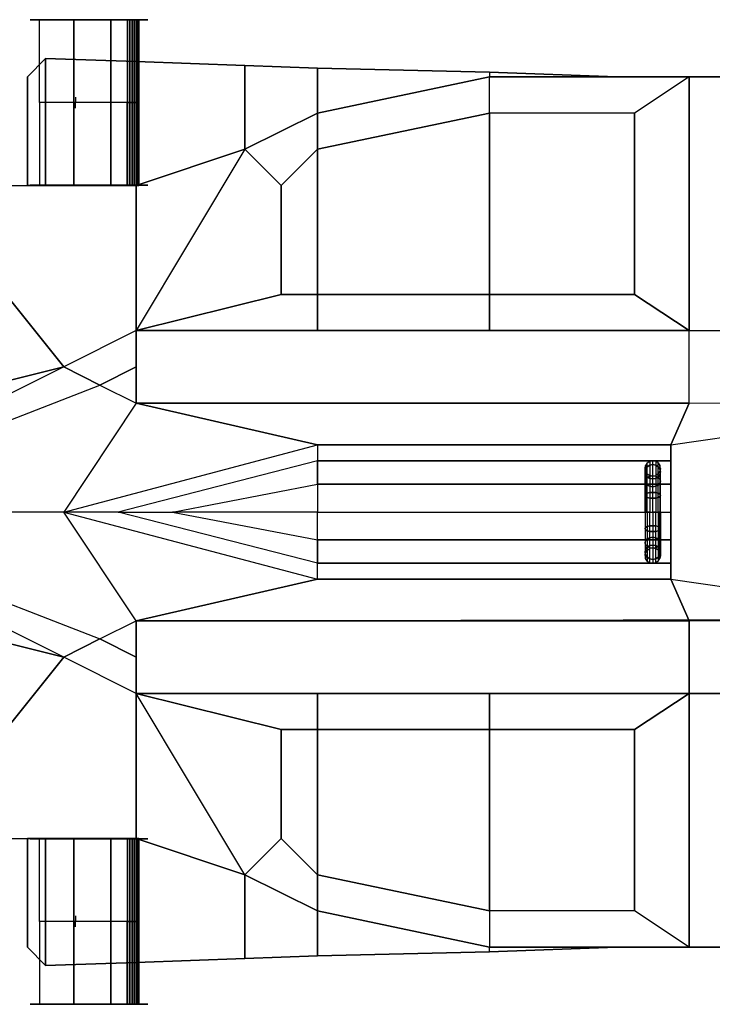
# Model space of a CAD drawing. Extents: x 0 to 64.2, y -2.2 to 30.2.
# Tile 13 of 25: x 18.8 to 37.9, y 0.4 to 27.6. Entities that reach past the tile are written whole.
import ezdxf

# ---------------------------------------------------------------- set-up
doc = ezdxf.new("R2010")
doc.units = 0
doc.header["$MEASUREMENT"] = 0
doc.layers.get('0').update_dxf_attribs({"linetype": 'CONTINUOUS'})
doc.layers.add('5', color=5, linetype='CONTINUOUS')
doc.layers.add('CAR1', color=7, linetype='CONTINUOUS')

# ---------------------------------------------------------------- blocks, each defined once
blk = doc.blocks.new('W1', base_point=(186.463393, 28.624081, 6))
at = {"color": 5}
for p in [(183.109839, 36.745864, 5.314705), (183.109839, 35.745864, 5.314705)]:
    blk.add_line(p, (183.109839, 36.245864, 5.314705), dxfattribs=at)
at = {"color": 5, "linetype": 'CONTINUOUS'}
for points in [[(180.609839, 43.841295, 6.814705), (180.609839, 43.841295, 5.314705), (185.609839, 43.841295, 5.314705), (185.609839, 43.841295, 6.814705)], [(183.028444, 36.245864, 5.914705), (181.128351, 36.245864, 5.964705), (181.128351, 43.841285, 5.964705), (183.028444, 43.841632, 5.914705)], [(183.028444, 36.245864, 6.214705), (181.128351, 36.245864, 6.164705), (181.128351, 43.841285, 6.164705), (183.028444, 43.841632, 6.214705)], [(185.057752, 36.245864, 5.664705), (183.028444, 36.245864, 5.914705), (183.028444, 43.841632, 5.914705), (185.057752, 43.841632, 5.664705)], [(185.057752, 36.245864, 6.464705), (183.028444, 36.245864, 6.214705), (183.028444, 43.841632, 6.214705), (185.057752, 43.841632, 6.464705)], [(185.974213, 36.245864, 5.581705), (185.057752, 36.245864, 5.664705), (185.057752, 43.841632, 5.664705), (185.974213, 43.841632, 5.581705)], [(185.974213, 36.245864, 6.547705), (185.057752, 36.245864, 6.464705), (185.057752, 43.841632, 6.464705), (185.974213, 43.841632, 6.547705)], [(185.609839, 43.841295, 6.814705), (187.109839, 43.841295, 6.314705), (187.109839, 43.841295, 5.814705), (185.609839, 43.841295, 5.314705)], [(185.98043, 43.867648, 6.547668), (185.98043, 36.245864, 6.547668), (186.109839, 36.245864, 6.564705), (186.109839, 43.867648, 6.564705)], [(186.109839, 43.867648, 5.564705), (186.109839, 36.245864, 5.564705), (185.98043, 36.245864, 5.581742), (185.98043, 43.867648, 5.581742)], [(186.109839, 43.867648, 6.564705), (186.109839, 36.245864, 6.564705), (186.239249, 36.245864, 6.547668), (186.239249, 43.867648, 6.547668)], [(186.239249, 43.867648, 5.581742), (186.239249, 36.245864, 5.581742), (186.109839, 36.245864, 5.564705), (186.109839, 43.867648, 5.564705)], [(186.239249, 43.867648, 6.547668), (186.239249, 36.245864, 6.547668), (186.359839, 36.245864, 6.497717), (186.359839, 43.867648, 6.497717)], [(186.359839, 43.867648, 5.631692), (186.359839, 36.245864, 5.631692), (186.239249, 36.245864, 5.581742), (186.239249, 43.867648, 5.581742)], [(186.359839, 43.867648, 6.497717), (186.359839, 36.245864, 6.497717), (186.463393, 36.245864, 6.418258), (186.463393, 43.867648, 6.418258)], [(186.463393, 43.867648, 5.711151), (186.463393, 36.245864, 5.711151), (186.359839, 36.245864, 5.631692), (186.359839, 43.867648, 5.631692)], [(186.463393, 43.867648, 6.418258), (186.463393, 36.245864, 6.418258), (186.542852, 36.245864, 6.314705), (186.542852, 43.867648, 6.314705)], [(186.542852, 43.867648, 5.814705), (186.542852, 36.245864, 5.814705), (186.463393, 36.245864, 5.711151), (186.463393, 43.867648, 5.711151)], [(186.542852, 43.867648, 6.314705), (186.542852, 36.245864, 6.314705), (186.592802, 36.245864, 6.194114), (186.592802, 43.867648, 6.194114)], [(186.592802, 43.867648, 5.935295), (186.592802, 36.245864, 5.935295), (186.542852, 36.245864, 5.814705), (186.542852, 43.867648, 5.814705)], [(186.592802, 43.867648, 6.194114), (186.592802, 36.245864, 6.194114), (186.609839, 36.245864, 6.064705), (186.609839, 43.867648, 6.064705)], [(186.609839, 43.867648, 6.064705), (186.609839, 36.245864, 6.064705), (186.592802, 36.245864, 5.935295), (186.592802, 43.867648, 5.935295)], [(183.028444, 36.245864, 6.214705), (181.128351, 36.245864, 6.164705), (181.128351, 28.650444, 6.164705), (183.028444, 28.650097, 6.214705)], [(183.028444, 36.245864, 5.914705), (181.128351, 36.245864, 5.964705), (181.128351, 28.650444, 5.964705), (183.028444, 28.650097, 5.914705)], [(185.057752, 36.245864, 6.464705), (183.028444, 36.245864, 6.214705), (183.028444, 28.650097, 6.214705), (185.057752, 28.650097, 6.464705)], [(185.057752, 36.245864, 5.664705), (183.028444, 36.245864, 5.914705), (183.028444, 28.650097, 5.914705), (185.057752, 28.650097, 5.664705)], [(185.974213, 36.245864, 6.547705), (185.057752, 36.245864, 6.464705), (185.057752, 28.650097, 6.464705), (185.974213, 28.650097, 6.547705)], [(185.974213, 36.245864, 5.581705), (185.057752, 36.245864, 5.664705), (185.057752, 28.650097, 5.664705), (185.974213, 28.650097, 5.581705)], [(186.109839, 28.624081, 5.564705), (186.109839, 36.245864, 5.564705), (185.98043, 36.245864, 5.581742), (185.98043, 28.624081, 5.581742)], [(185.98043, 28.624081, 6.547668), (185.98043, 36.245864, 6.547668), (186.109839, 36.245864, 6.564705), (186.109839, 28.624081, 6.564705)], [(186.239249, 28.624081, 5.581742), (186.239249, 36.245864, 5.581742), (186.109839, 36.245864, 5.564705), (186.109839, 28.624081, 5.564705)], [(186.109839, 28.624081, 6.564705), (186.109839, 36.245864, 6.564705), (186.239249, 36.245864, 6.547668), (186.239249, 28.624081, 6.547668)], [(186.359839, 28.624081, 5.631692), (186.359839, 36.245864, 5.631692), (186.239249, 36.245864, 5.581742), (186.239249, 28.624081, 5.581742)], [(186.239249, 28.624081, 6.547668), (186.239249, 36.245864, 6.547668), (186.359839, 36.245864, 6.497717), (186.359839, 28.624081, 6.497717)], [(186.463393, 28.624081, 5.711151), (186.463393, 36.245864, 5.711151), (186.359839, 36.245864, 5.631692), (186.359839, 28.624081, 5.631692)], [(186.359839, 28.624081, 6.497717), (186.359839, 36.245864, 6.497717), (186.463393, 36.245864, 6.418258), (186.463393, 28.624081, 6.418258)], [(186.542852, 28.624081, 5.814705), (186.542852, 36.245864, 5.814705), (186.463393, 36.245864, 5.711151), (186.463393, 28.624081, 5.711151)], [(186.463393, 28.624081, 6.418258), (186.463393, 36.245864, 6.418258), (186.542852, 36.245864, 6.314705), (186.542852, 28.624081, 6.314705)], [(186.592802, 28.624081, 5.935295), (186.592802, 36.245864, 5.935295), (186.542852, 36.245864, 5.814705), (186.542852, 28.624081, 5.814705)], [(186.542852, 28.624081, 6.314705), (186.542852, 36.245864, 6.314705), (186.592802, 36.245864, 6.194114), (186.592802, 28.624081, 6.194114)], [(186.609839, 28.624081, 6.064705), (186.609839, 36.245864, 6.064705), (186.592802, 36.245864, 5.935295), (186.592802, 28.624081, 5.935295)], [(186.592802, 28.624081, 6.194114), (186.592802, 36.245864, 6.194114), (186.609839, 36.245864, 6.064705), (186.609839, 28.624081, 6.064705)], [(180.609839, 28.650434, 6.814705), (180.609839, 28.650434, 5.314705), (185.609839, 28.650434, 5.314705), (185.609839, 28.650434, 6.814705)], [(185.609839, 28.650434, 6.814705), (187.109839, 28.650434, 6.314705), (187.109839, 28.650434, 5.814705), (185.609839, 28.650434, 5.314705)]]:
    blk.add_3dface(points, dxfattribs=at)

msp = doc.modelspace()

# ---------------------------------------------------------------- linework, layer by layer
at = {"layer": '5', "linetype": 'CONTINUOUS'}
for points in [[(19.5, 26.5, 4.25), (19.5, 23, 4.25), (19, 23, 4.25), (19, 26, 4.25)], [(19.5, 26.5, 3.75), (19.5, 23, 3.75), (19, 23, 3.75), (19, 26, 3.75)], [(19, 26, 4.25), (19.5, 26.5, 4.25), (19.5, 26.5, 3.75), (19, 26, 3.75)], [(22, 26.423, 3.75), (22, 23, 3.75), (19.5, 23, 4.25), (19.5, 26.5, 4.25)], [(22, 26.423, 3.25), (22, 23, 3.25), (19.5, 23, 3.75), (19.5, 26.5, 3.75)], [(19.5, 26.5, 4.25), (19.5, 26.5, 3.75), (22, 26.423, 3.25), (22, 26.423, 3.75)], [(25, 26.311289, 3.25), (25, 24, 3.25), (22, 23, 3.75), (22, 26.423, 3.75)], [(25, 26.311289, 2.75), (25, 24, 2.75), (22, 23, 3.25), (22, 26.423, 3.25)], [(22, 26.423, 3.75), (22, 26.423, 3.25), (25, 26.311289, 2.75), (25, 26.311289, 3.25)], [(27, 26.2402, 3), (27, 25, 3), (25, 24, 3.25), (25, 26.311289, 3.25)], [(27, 26.2402, 2.5), (27, 25, 2.5), (25, 24, 2.75), (25, 26.311289, 2.75)], [(25, 26.311289, 3.25), (25, 26.311289, 2.75), (27, 26.2402, 2.5), (27, 26.2402, 3)], [(31.75, 26, 2.75), (27, 25, 3), (27, 26.2402, 3), (31.75, 26.127972, 2.75)], [(31.75, 26, 2.25), (27, 25, 2.5), (27, 26.2402, 2.5), (31.75, 26.127972, 2.25)], [(31.75, 26.127972, 2.75), (31.75, 26.127972, 2.25), (27, 26.2402, 2.5), (27, 26.2402, 3)], [(31.75, 26, 2.75), (35.25, 26, 2.5), (31.75, 26.127972, 2.75)], [(31.75, 26, 2.25), (35.25, 26, 2), (31.75, 26.127972, 2.25)], [(31.75, 26.127972, 2.75), (31.75, 26.127972, 2.25), (35.25, 26, 2), (35.25, 26, 2.5)], [(19, 26, 4.25), (19, 23, 4.25), (19, 23, 3.75), (19, 26, 3.75)], [(27, 25, 6), (27, 25, 3), (31.75, 26, 2.75), (31.75, 26, 6)], [(31.75, 26), (31.75, 26, 2.25), (27, 25, 2.5), (27, 25)], [(31.75, 25, 4), (31.75, 26, 6), (27, 25, 6), (27, 24, 5)], [(31.75, 26, 6), (31.75, 26, 2.75), (35.25, 26, 2.5), (35.25, 26, 6)], [(31.75, 26, 2.25), (35.25, 26, 2), (35.25, 26), (31.75, 26)], [(37.25, 26, 6), (35.75, 25, 4), (31.75, 25, 4), (31.75, 26, 6)], [(35.25, 26, 6), (37.25, 26, 6), (37.25, 26), (35.25, 26)], [(37.25, 19, 6), (37.25, 26, 6), (35.75, 25, 4), (35.75, 20, 4)], [(41.75, 19, 6), (41.75, 26, 6), (37.25, 26, 6), (37.25, 19, 6)], [(41.75, 26), (41.75, 26, 6), (37.25, 26, 6), (37.25, 26)], [(25, 24, 6), (25, 24, 3.25), (27, 25, 3), (27, 25, 6)], [(27, 25), (27, 25, 2.5), (25, 24, 2.75), (25, 24)], [(27, 24, 5), (27, 25, 6), (25, 24, 6), (26, 23, 6)], [(31.75, 25, 4), (27, 24, 5), (27, 20, 5), (31.75, 20, 4)], [(22, 23, 6), (22, 23, 3.75), (25, 24, 3.25), (25, 24, 6)], [(25, 24), (25, 24, 2.75), (22, 23, 3.25), (22, 23)], [(26, 20, 6), (26, 23, 6), (25, 24, 6), (22, 19, 6)], [(25, 24, 6), (22, 19, 6), (22, 23, 6)], [(26, 23, 6), (26, 20, 6), (27, 20, 5), (27, 24, 5)], [(20, 18, 6), (16, 17, 6), (15, 20, 6), (16, 23, 6)], [(22, 23, 6), (22, 19, 6), (20, 18, 6), (16, 23, 6)], [(19, 23, 6), (19, 23, 4.25), (19.5, 23, 4.25), (19.5, 23, 6)], [(19.5, 23), (19.5, 23, 3.75), (19, 23, 3.75), (19, 23)], [(19.5, 23, 6), (19.5, 23, 4.25), (22, 23, 3.75), (22, 23, 6)], [(22, 23), (22, 23, 3.25), (19.5, 23, 3.75), (19.5, 23)], [(27, 19, 6), (27, 20, 5), (26, 20, 6), (22, 19, 6)], [(31.75, 19, 6), (31.75, 20, 4), (27, 20, 5), (27, 19, 6)], [(37.25, 19, 6), (35.75, 20, 4), (31.75, 20, 4), (31.75, 19, 6)], [(20, 18, 6), (21, 17.5, 7.5), (22, 18, 7.5), (22, 19, 6)], [(22, 19, 6), (22, 17, 9), (37.25, 17, 9), (37.25, 19, 6)], [(12, 14, 6), (14, 16, 6), (16, 17, 6), (20, 18, 6)], [(20, 18, 6), (12, 14, 6), (21, 17.5, 7.5)], [(21, 17.5, 7.5), (22, 17, 9), (22, 18, 7.5)], [(12, 14, 6), (21, 17.5, 7.5), (22, 17, 9), (20, 14, 9)], [(22, 17, 9), (20, 14, 9), (27, 15.847759, 9.765367)], [(22, 17, 9), (27, 15.847759, 9.765367), (36.75, 15.847759, 9.765367), (37.25, 17, 9)], [(37.25, 17, 9), (36.75, 15.847759, 9.765367), (44.392695, 16.955426, 9)], [(21.5, 14, 10), (20, 14, 9), (27, 15.847759, 9.765367), (27, 15.414214, 10.414214)], [(36.75, 15.847759, 9.765367), (27, 15.847759, 9.765367), (27, 15.414214, 10.414214), (36.75, 15.414214, 10.414214)], [(27, 14.765367, 10.847759), (27, 15.414214, 10.414214), (21.5, 14, 10), (23, 14, 11)], [(36.75, 15.414214, 10.414214), (27, 15.414214, 10.414214), (27, 14.765367, 10.847759), (36.75, 14.765367, 10.847759)], [(27, 14, 11), (23, 14, 11), (27, 14.765367, 10.847759)], [(36.75, 14.765367, 10.847759), (27, 14.765367, 10.847759), (27, 14, 11), (36.75, 14, 11)], [(20, 10, 6), (12, 14, 6), (21, 10.5, 7.5)], [(12, 14, 6), (14, 12, 6), (16, 11, 6), (20, 10, 6)], [(12, 14, 6), (21, 10.5, 7.5), (22, 11, 9), (20, 14, 9)], [(22, 11, 9), (20, 14, 9), (27, 12.152241, 9.765367)], [(21.5, 14, 10), (20, 14, 9), (27, 12.152241, 9.765367), (27, 12.585786, 10.414214)], [(27, 13.234633, 10.847759), (27, 12.585786, 10.414214), (21.5, 14, 10), (23, 14, 11)], [(27, 14, 11), (23, 14, 11), (27, 13.234633, 10.847759)], [(36.75, 13.234633, 10.847759), (27, 13.234633, 10.847759), (27, 14, 11), (36.75, 14, 11)], [(36.75, 12.585786, 10.414214), (27, 12.585786, 10.414214), (27, 13.234633, 10.847759), (36.75, 13.234633, 10.847759)], [(36.75, 12.152241, 9.765367), (27, 12.152241, 9.765367), (27, 12.585786, 10.414214), (36.75, 12.585786, 10.414214)], [(22, 11, 9), (27, 12.152241, 9.765367), (36.75, 12.152241, 9.765367), (37.25, 11, 9)], [(37.25, 11, 9), (36.75, 12.152241, 9.765367), (44.392695, 11.044574, 9)], [(20, 10, 6), (16, 11, 6), (15, 8, 6), (16, 5, 6)], [(21, 10.5, 7.5), (22, 11, 9), (22, 10, 7.5)], [(44.392695, 11.044574, 9), (41.75, 9, 6), (22, 9, 6), (22, 11, 9)], [(22, 9, 6), (22, 11, 9), (37.25, 11, 9), (37.25, 9, 6)], [(37.25, 9, 6), (37.25, 11, 9), (44.392695, 11.044574, 9), (41.75, 9, 6)], [(20, 10, 6), (21, 10.5, 7.5), (22, 10, 7.5), (22, 9, 6)], [(22, 5, 6), (22, 9, 6), (20, 10, 6), (16, 5, 6)], [(25, 4, 6), (22, 9, 6), (22, 5, 6)], [(26, 8, 6), (26, 5, 6), (25, 4, 6), (22, 9, 6)], [(27, 9, 6), (27, 8, 5), (26, 8, 6), (22, 9, 6)], [(31.75, 9, 6), (31.75, 8, 4), (27, 8, 5), (27, 9, 6)], [(37.25, 9, 6), (35.75, 8, 4), (31.75, 8, 4), (31.75, 9, 6)], [(37.25, 9, 6), (37.25, 2, 6), (35.75, 3, 4), (35.75, 8, 4)], [(41.75, 9, 6), (41.75, 2, 6), (37.25, 2, 6), (37.25, 9, 6)], [(26, 5, 6), (26, 8, 6), (27, 8, 5), (27, 4, 5)], [(31.75, 3, 4), (27, 4, 5), (27, 8, 5), (31.75, 8, 4)], [(19.5, 5), (19.5, 5, 3.75), (19, 5, 3.75), (19, 5)], [(19, 5, 6), (19, 5, 4.25), (19.5, 5, 4.25), (19.5, 5, 6)], [(19, 2, 4.25), (19, 5, 4.25), (19, 5, 3.75), (19, 2, 3.75)], [(19.5, 1.5, 3.75), (19.5, 5, 3.75), (19, 5, 3.75), (19, 2, 3.75)], [(19.5, 1.5, 4.25), (19.5, 5, 4.25), (19, 5, 4.25), (19, 2, 4.25)], [(22, 5), (22, 5, 3.25), (19.5, 5, 3.75), (19.5, 5)], [(19.5, 5, 6), (19.5, 5, 4.25), (22, 5, 3.75), (22, 5, 6)], [(22, 1.577, 3.25), (22, 5, 3.25), (19.5, 5, 3.75), (19.5, 1.5, 3.75)], [(22, 1.577, 3.75), (22, 5, 3.75), (19.5, 5, 4.25), (19.5, 1.5, 4.25)], [(25, 4), (25, 4, 2.75), (22, 5, 3.25), (22, 5)], [(22, 5, 6), (22, 5, 3.75), (25, 4, 3.25), (25, 4, 6)], [(25, 1.688711, 2.75), (25, 4, 2.75), (22, 5, 3.25), (22, 1.577, 3.25)], [(25, 1.688711, 3.25), (25, 4, 3.25), (22, 5, 3.75), (22, 1.577, 3.75)], [(27, 4, 5), (27, 3, 6), (25, 4, 6), (26, 5, 6)], [(27, 3), (27, 3, 2.5), (25, 4, 2.75), (25, 4)], [(25, 4, 6), (25, 4, 3.25), (27, 3, 3), (27, 3, 6)], [(27, 1.7598, 2.5), (27, 3, 2.5), (25, 4, 2.75), (25, 1.688711, 2.75)], [(27, 1.7598, 3), (27, 3, 3), (25, 4, 3.25), (25, 1.688711, 3.25)], [(31.75, 3, 4), (31.75, 2, 6), (27, 3, 6), (27, 4, 5)], [(31.75, 2), (31.75, 2, 2.25), (27, 3, 2.5), (27, 3)], [(27, 3, 6), (27, 3, 3), (31.75, 2, 2.75), (31.75, 2, 6)], [(31.75, 2, 2.25), (27, 3, 2.5), (27, 1.7598, 2.5), (31.75, 1.872028, 2.25)], [(31.75, 2, 2.75), (27, 3, 3), (27, 1.7598, 3), (31.75, 1.872028, 2.75)], [(37.25, 2, 6), (35.75, 3, 4), (31.75, 3, 4), (31.75, 2, 6)], [(19, 2, 4.25), (19.5, 1.5, 4.25), (19.5, 1.5, 3.75), (19, 2, 3.75)], [(31.75, 2, 2.25), (35.25, 2, 2), (35.25, 2), (31.75, 2)], [(31.75, 2, 6), (31.75, 2, 2.75), (35.25, 2, 2.5), (35.25, 2, 6)], [(31.75, 1.872028, 2.75), (31.75, 1.872028, 2.25), (35.25, 2, 2), (35.25, 2, 2.5)], [(31.75, 2, 2.25), (35.25, 2, 2), (31.75, 1.872028, 2.25)], [(31.75, 2, 2.75), (35.25, 2, 2.5), (31.75, 1.872028, 2.75)], [(35.25, 2, 6), (37.25, 2, 6), (37.25, 2), (35.25, 2)], [(41.75, 2), (41.75, 2, 6), (37.25, 2, 6), (37.25, 2)], [(22, 1.577, 3.75), (22, 1.577, 3.25), (25, 1.688711, 2.75), (25, 1.688711, 3.25)], [(25, 1.688711, 3.25), (25, 1.688711, 2.75), (27, 1.7598, 2.5), (27, 1.7598, 3)], [(31.75, 1.872028, 2.75), (31.75, 1.872028, 2.25), (27, 1.7598, 2.5), (27, 1.7598, 3)], [(19.5, 1.5, 4.25), (19.5, 1.5, 3.75), (22, 1.577, 3.25), (22, 1.577, 3.75)]]:
    msp.add_3dface(points, dxfattribs=at)
at = {"layer": 'CAR1', "color": 197, "linetype": 'CONTINUOUS'}
for points in [[(35.75, 20, 4), (35.75, 25, 4), (31.75, 25, 4), (31.75, 20, 4)], [(35.75, 20, 4.1), (35.75, 25, 4.1), (31.75, 25, 4.1), (31.75, 20, 4.1)], [(35.75, 8, 4.1), (35.75, 3, 4.1), (31.75, 3, 4.1), (31.75, 8, 4.1)], [(35.75, 8, 4), (35.75, 3, 4), (31.75, 3, 4), (31.75, 8, 4)]]:
    msp.add_3dface(points, dxfattribs=at)
at = {"layer": 'CAR1', "color": 7, "linetype": 'CONTINUOUS'}
for points in [[(36.75, 15.847759, 1), (36.75, 15.847759, 9.765367), (36.75, 15.414214, 10.414214), (36.75, 15.414214, 1)], [(36.052119, 15.281971, 10.508061), (36.052119, 15.184387, 10.904803), (36.035814, 15.108655, 10.873434), (36.035814, 15.2, 10.558418)], [(36.098551, 15.248588, 10.931396), (36.098551, 15.351462, 10.450837), (36.052119, 15.281971, 10.508061), (36.052119, 15.184387, 10.904803)], [(36.098551, 14.955628, 11.369842), (36.098551, 15.248588, 10.931396), (36.052119, 15.184387, 10.904803), (36.052119, 14.90649, 11.320704)], [(36.168043, 15.397895, 10.414214), (36.168043, 15.291487, 10.949165), (36.098551, 15.248588, 10.931396), (36.098551, 15.351462, 10.450837)], [(36.168043, 15.291487, 10.949165), (36.168043, 14.988461, 11.402675), (36.098551, 14.955628, 11.369842), (36.098551, 15.248588, 10.931396)], [(36.250014, 15.30655, 10.955404), (36.250014, 15.4142, 10.414214), (36.168043, 15.397895, 10.414214), (36.168043, 15.291487, 10.949165)], [(36.250014, 14.99999, 11.414204), (36.250014, 15.30655, 10.955404), (36.168043, 15.291487, 10.949165), (36.168043, 14.988461, 11.402675)], [(36.331984, 15.397895, 10.414214), (36.331984, 15.291487, 10.949165), (36.250014, 15.30655, 10.955404), (36.250014, 15.4142, 10.414214)], [(36.331984, 15.291487, 10.949165), (36.331984, 14.988461, 11.402675), (36.250014, 14.99999, 11.414204), (36.250014, 15.30655, 10.955404)], [(36.401476, 15.248588, 10.931396), (36.401476, 15.351462, 10.450837), (36.331984, 15.397895, 10.414214), (36.331984, 15.291487, 10.949165)], [(36.401476, 14.955628, 11.369842), (36.401476, 15.248588, 10.931396), (36.331984, 15.291487, 10.949165), (36.331984, 14.988461, 11.402675)], [(36.447909, 15.281971, 10.508061), (36.447909, 15.184387, 10.904803), (36.401476, 15.248588, 10.931396), (36.401476, 15.351462, 10.450837)], [(36.447909, 15.184387, 10.904803), (36.447909, 14.90649, 11.320704), (36.401476, 14.955628, 11.369842), (36.401476, 15.248588, 10.931396)], [(36.464214, 15.108655, 10.873434), (36.464214, 15.2, 10.558418), (36.447909, 15.281971, 10.508061), (36.447909, 15.184387, 10.904803)], [(36.75, 15.414214, 1), (36.75, 15.414214, 10.414214), (36.75, 14.765367, 10.847759), (36.75, 14.765367, 1)], [(36.035814, 15.108655, 10.873434), (36.035814, 15.2, 10.558418), (36.052119, 15.118029, 10.615642), (36.052119, 15.032924, 10.842065)], [(36.052119, 15.184387, 10.904803), (36.052119, 14.90649, 11.320704), (36.035814, 14.848528, 11.262742), (36.035814, 15.108655, 10.873434)], [(36.035814, 14.848528, 11.262742), (36.035814, 15.108655, 10.873434), (36.052119, 15.032924, 10.842065), (36.052119, 14.790566, 11.20478)], [(36.052119, 15.118029, 10.615642), (36.052119, 15.032924, 10.842065), (36.098551, 14.968723, 10.815472), (36.098551, 15.048538, 10.652265)], [(36.052119, 15.032924, 10.842065), (36.052119, 14.790566, 11.20478), (36.098551, 14.741428, 11.155642), (36.098551, 14.968723, 10.815472)], [(36.098551, 14.517182, 11.662802), (36.098551, 14.955628, 11.369842), (36.052119, 14.90649, 11.320704), (36.052119, 14.490589, 11.5986)], [(36.098551, 14.968723, 10.815472), (36.098551, 15.048538, 10.652265), (36.168043, 15.002105, 10.700333), (36.168043, 14.925824, 10.797703)], [(36.168043, 14.988461, 11.402675), (36.168043, 14.534951, 11.7057), (36.098551, 14.517182, 11.662802), (36.098551, 14.955628, 11.369842)], [(36.098551, 14.741428, 11.155642), (36.098551, 14.968723, 10.815472), (36.168043, 14.925824, 10.797703), (36.168043, 14.708595, 11.122809)], [(36.168043, 15.002105, 10.700333), (36.168043, 14.925824, 10.797703), (36.250014, 14.91076, 10.791463), (36.250014, 14.9858, 10.700333)], [(36.250014, 14.541191, 11.720764), (36.250014, 14.99999, 11.414204), (36.168043, 14.988461, 11.402675), (36.168043, 14.534951, 11.7057)], [(36.250014, 14.91076, 10.791463), (36.250014, 14.9858, 10.700333), (36.331984, 15.002105, 10.700333), (36.331984, 14.925824, 10.797703)], [(36.331984, 14.988461, 11.402675), (36.331984, 14.534951, 11.7057), (36.250014, 14.541191, 11.720764), (36.250014, 14.99999, 11.414204)], [(36.331984, 15.002105, 10.700333), (36.331984, 14.925824, 10.797703), (36.401476, 14.968723, 10.815472), (36.401476, 15.048538, 10.652265)], [(36.401476, 14.517182, 11.662802), (36.401476, 14.955628, 11.369842), (36.331984, 14.988461, 11.402675), (36.331984, 14.534951, 11.7057)], [(36.331984, 14.925824, 10.797703), (36.331984, 14.708595, 11.122809), (36.401476, 14.741428, 11.155642), (36.401476, 14.968723, 10.815472)], [(36.401476, 14.968723, 10.815472), (36.401476, 15.048538, 10.652265), (36.447909, 15.118029, 10.615642), (36.447909, 15.032924, 10.842065)], [(36.401476, 14.741428, 11.155642), (36.401476, 14.968723, 10.815472), (36.447909, 15.032924, 10.842065), (36.447909, 14.790566, 11.20478)], [(36.447909, 14.90649, 11.320704), (36.447909, 14.490589, 11.5986), (36.401476, 14.517182, 11.662802), (36.401476, 14.955628, 11.369842)], [(36.447909, 15.118029, 10.615642), (36.447909, 15.032924, 10.842065), (36.464214, 15.108655, 10.873434), (36.464214, 15.2, 10.558418)], [(36.464214, 14.848528, 11.262742), (36.464214, 15.108655, 10.873434), (36.447909, 15.184387, 10.904803), (36.447909, 14.90649, 11.320704)], [(36.447909, 15.032924, 10.842065), (36.447909, 14.790566, 11.20478), (36.464214, 14.848528, 11.262742), (36.464214, 15.108655, 10.873434)], [(36.052119, 14.90649, 11.320704), (36.052119, 14.490589, 11.5986), (36.035814, 14.45922, 11.522869), (36.035814, 14.848528, 11.262742)], [(36.035814, 14.45922, 11.522869), (36.035814, 14.848528, 11.262742), (36.052119, 14.790566, 11.20478), (36.052119, 14.427851, 11.447138)], [(36.052119, 14.790566, 11.20478), (36.052119, 14.427851, 11.447138), (36.098551, 14.401258, 11.382936), (36.098551, 14.741428, 11.155642)], [(36.098551, 14.401258, 11.382936), (36.098551, 14.741428, 11.155642), (36.168043, 14.708595, 11.122809), (36.168043, 14.383489, 11.340038)], [(36.168043, 14.925824, 10.797703), (36.168043, 14.708595, 11.122809), (36.250014, 14.697066, 11.111279), (36.250014, 14.91076, 10.791463)], [(36.168043, 14.708595, 11.122809), (36.168043, 14.383489, 11.340038), (36.250014, 14.377249, 11.324974), (36.250014, 14.697066, 11.111279)], [(36.250014, 14.697066, 11.111279), (36.250014, 14.91076, 10.791463), (36.331984, 14.925824, 10.797703), (36.331984, 14.708595, 11.122809)], [(36.250014, 14.377249, 11.324974), (36.250014, 14.697066, 11.111279), (36.331984, 14.708595, 11.122809), (36.331984, 14.383489, 11.340038)], [(36.331984, 14.708595, 11.122809), (36.331984, 14.383489, 11.340038), (36.401476, 14.401258, 11.382936), (36.401476, 14.741428, 11.155642)], [(36.401476, 14.401258, 11.382936), (36.401476, 14.741428, 11.155642), (36.447909, 14.790566, 11.20478), (36.447909, 14.427851, 11.447138)], [(36.464214, 14.45922, 11.522869), (36.464214, 14.848528, 11.262742), (36.447909, 14.90649, 11.320704), (36.447909, 14.490589, 11.5986)], [(36.447909, 14.790566, 11.20478), (36.447909, 14.427851, 11.447138), (36.464214, 14.45922, 11.522869), (36.464214, 14.848528, 11.262742)], [(36.75, 14.765367, 1), (36.75, 14.765367, 10.847759), (36.75, 14, 11), (36.75, 14, 1)], [(36.052119, 14.490589, 11.5986), (36.052119, 14, 11.696184), (36.035814, 14, 11.614214), (36.035814, 14.45922, 11.522869)], [(36.035814, 14, 11.614214), (36.035814, 14.45922, 11.522869), (36.052119, 14.427851, 11.447138), (36.052119, 14, 11.532243)], [(36.098551, 14, 11.765676), (36.098551, 14.517182, 11.662802), (36.052119, 14.490589, 11.5986), (36.052119, 14, 11.696184)], [(36.052119, 14.427851, 11.447138), (36.052119, 14, 11.532243), (36.098551, 14, 11.462751), (36.098551, 14.401258, 11.382936)], [(36.168043, 14.534951, 11.7057), (36.168043, 14, 11.812109), (36.098551, 14, 11.765676), (36.098551, 14.517182, 11.662802)], [(36.098551, 14, 11.462751), (36.098551, 14.401258, 11.382936), (36.168043, 14.383489, 11.340038), (36.168043, 14, 11.416319)], [(36.250014, 14, 11.828414), (36.250014, 14.541191, 11.720764), (36.168043, 14.534951, 11.7057), (36.168043, 14, 11.812109)], [(36.331984, 14.534951, 11.7057), (36.331984, 14, 11.812109), (36.250014, 14, 11.828414), (36.250014, 14.541191, 11.720764)], [(36.401476, 14, 11.765676), (36.401476, 14.517182, 11.662802), (36.331984, 14.534951, 11.7057), (36.331984, 14, 11.812109)], [(36.331984, 14.383489, 11.340038), (36.331984, 14, 11.416319), (36.401476, 14, 11.462751), (36.401476, 14.401258, 11.382936)], [(36.447909, 14.490589, 11.5986), (36.447909, 14, 11.696184), (36.401476, 14, 11.765676), (36.401476, 14.517182, 11.662802)], [(36.401476, 14, 11.462751), (36.401476, 14.401258, 11.382936), (36.447909, 14.427851, 11.447138), (36.447909, 14, 11.532243)], [(36.464214, 14, 11.614214), (36.464214, 14.45922, 11.522869), (36.447909, 14.490589, 11.5986), (36.447909, 14, 11.696184)], [(36.447909, 14.427851, 11.447138), (36.447909, 14, 11.532243), (36.464214, 14, 11.614214), (36.464214, 14.45922, 11.522869)], [(36.168043, 14.383489, 11.340038), (36.168043, 14, 11.416319), (36.250014, 14, 11.400014), (36.250014, 14.377249, 11.324974)], [(36.250014, 14, 11.400014), (36.250014, 14.377249, 11.324974), (36.331984, 14.383489, 11.340038), (36.331984, 14, 11.416319)], [(36.035814, 14, 11.614214), (36.035814, 13.54078, 11.522869), (36.052119, 13.572149, 11.447138), (36.052119, 14, 11.532243)], [(36.052119, 13.509411, 11.5986), (36.052119, 14, 11.696184), (36.035814, 14, 11.614214), (36.035814, 13.54078, 11.522869)], [(36.052119, 13.572149, 11.447138), (36.052119, 14, 11.532243), (36.098551, 14, 11.462751), (36.098551, 13.598742, 11.382936)], [(36.098551, 14, 11.765676), (36.098551, 13.482818, 11.662802), (36.052119, 13.509411, 11.5986), (36.052119, 14, 11.696184)], [(36.098551, 14, 11.462751), (36.098551, 13.598742, 11.382936), (36.168043, 13.616511, 11.340038), (36.168043, 14, 11.416319)], [(36.168043, 13.465049, 11.7057), (36.168043, 14, 11.812109), (36.098551, 14, 11.765676), (36.098551, 13.482818, 11.662802)], [(36.168043, 13.616511, 11.340038), (36.168043, 14, 11.416319), (36.250014, 14, 11.400014), (36.250014, 13.622751, 11.324974)], [(36.250014, 14, 11.828414), (36.250014, 13.458809, 11.720764), (36.168043, 13.465049, 11.7057), (36.168043, 14, 11.812109)], [(36.331984, 13.465049, 11.7057), (36.331984, 14, 11.812109), (36.250014, 14, 11.828414), (36.250014, 13.458809, 11.720764)], [(36.250014, 14, 11.400014), (36.250014, 13.622751, 11.324974), (36.331984, 13.616511, 11.340038), (36.331984, 14, 11.416319)], [(36.401476, 14, 11.765676), (36.401476, 13.482818, 11.662802), (36.331984, 13.465049, 11.7057), (36.331984, 14, 11.812109)], [(36.331984, 13.616511, 11.340038), (36.331984, 14, 11.416319), (36.401476, 14, 11.462751), (36.401476, 13.598742, 11.382936)], [(36.447909, 13.509411, 11.5986), (36.447909, 14, 11.696184), (36.401476, 14, 11.765676), (36.401476, 13.482818, 11.662802)], [(36.401476, 14, 11.462751), (36.401476, 13.598742, 11.382936), (36.447909, 13.572149, 11.447138), (36.447909, 14, 11.532243)], [(36.464214, 14, 11.614214), (36.464214, 13.54078, 11.522869), (36.447909, 13.509411, 11.5986), (36.447909, 14, 11.696184)], [(36.447909, 13.572149, 11.447138), (36.447909, 14, 11.532243), (36.464214, 14, 11.614214), (36.464214, 13.54078, 11.522869)], [(36.75, 13.234633, 1), (36.75, 13.234633, 10.847759), (36.75, 14, 11), (36.75, 14, 1)], [(36.052119, 13.209434, 11.20478), (36.052119, 13.572149, 11.447138), (36.098551, 13.598742, 11.382936), (36.098551, 13.258572, 11.155642)], [(36.098551, 13.598742, 11.382936), (36.098551, 13.258572, 11.155642), (36.168043, 13.291405, 11.122809), (36.168043, 13.616511, 11.340038)], [(36.168043, 13.291405, 11.122809), (36.168043, 13.616511, 11.340038), (36.250014, 13.622751, 11.324974), (36.250014, 13.302934, 11.111279)], [(36.250014, 13.622751, 11.324974), (36.250014, 13.302934, 11.111279), (36.331984, 13.291405, 11.122809), (36.331984, 13.616511, 11.340038)], [(36.331984, 13.291405, 11.122809), (36.331984, 13.616511, 11.340038), (36.401476, 13.598742, 11.382936), (36.401476, 13.258572, 11.155642)], [(36.401476, 13.598742, 11.382936), (36.401476, 13.258572, 11.155642), (36.447909, 13.209434, 11.20478), (36.447909, 13.572149, 11.447138)], [(36.035814, 13.54078, 11.522869), (36.035814, 13.151472, 11.262742), (36.052119, 13.209434, 11.20478), (36.052119, 13.572149, 11.447138)], [(36.052119, 13.09351, 11.320704), (36.052119, 13.509411, 11.5986), (36.035814, 13.54078, 11.522869), (36.035814, 13.151472, 11.262742)], [(36.098551, 13.482818, 11.662802), (36.098551, 13.044372, 11.369842), (36.052119, 13.09351, 11.320704), (36.052119, 13.509411, 11.5986)], [(36.168043, 13.011539, 11.402675), (36.168043, 13.465049, 11.7057), (36.098551, 13.482818, 11.662802), (36.098551, 13.044372, 11.369842)], [(36.250014, 13.458809, 11.720764), (36.250014, 13.00001, 11.414204), (36.168043, 13.011539, 11.402675), (36.168043, 13.465049, 11.7057)], [(36.168043, 13.074176, 10.797703), (36.168043, 13.291405, 11.122809), (36.250014, 13.302934, 11.111279), (36.250014, 13.08924, 10.791463)], [(36.331984, 13.011539, 11.402675), (36.331984, 13.465049, 11.7057), (36.250014, 13.458809, 11.720764), (36.250014, 13.00001, 11.414204)], [(36.250014, 13.302934, 11.111279), (36.250014, 13.08924, 10.791463), (36.331984, 13.074176, 10.797703), (36.331984, 13.291405, 11.122809)], [(36.401476, 13.482818, 11.662802), (36.401476, 13.044372, 11.369842), (36.331984, 13.011539, 11.402675), (36.331984, 13.465049, 11.7057)], [(36.447909, 13.09351, 11.320704), (36.447909, 13.509411, 11.5986), (36.401476, 13.482818, 11.662802), (36.401476, 13.044372, 11.369842)], [(36.447909, 13.209434, 11.20478), (36.447909, 13.572149, 11.447138), (36.464214, 13.54078, 11.522869), (36.464214, 13.151472, 11.262742)], [(36.464214, 13.54078, 11.522869), (36.464214, 13.151472, 11.262742), (36.447909, 13.09351, 11.320704), (36.447909, 13.509411, 11.5986)], [(36.035814, 13.151472, 11.262742), (36.035814, 12.891345, 10.873434), (36.052119, 12.967076, 10.842065), (36.052119, 13.209434, 11.20478)], [(36.052119, 12.815613, 10.904803), (36.052119, 13.09351, 11.320704), (36.035814, 13.151472, 11.262742), (36.035814, 12.891345, 10.873434)], [(36.052119, 12.967076, 10.842065), (36.052119, 13.209434, 11.20478), (36.098551, 13.258572, 11.155642), (36.098551, 13.031277, 10.815472)], [(36.098551, 13.044372, 11.369842), (36.098551, 12.751412, 10.931396), (36.052119, 12.815613, 10.904803), (36.052119, 13.09351, 11.320704)], [(36.052119, 12.881971, 10.615642), (36.052119, 12.967076, 10.842065), (36.098551, 13.031277, 10.815472), (36.098551, 12.951462, 10.652265)], [(36.098551, 13.258572, 11.155642), (36.098551, 13.031277, 10.815472), (36.168043, 13.074176, 10.797703), (36.168043, 13.291405, 11.122809)], [(36.098551, 13.031277, 10.815472), (36.098551, 12.951462, 10.652265), (36.168043, 12.997895, 10.700333), (36.168043, 13.074176, 10.797703)], [(36.168043, 12.708513, 10.949165), (36.168043, 13.011539, 11.402675), (36.098551, 13.044372, 11.369842), (36.098551, 12.751412, 10.931396)], [(36.168043, 12.997895, 10.700333), (36.168043, 13.074176, 10.797703), (36.250014, 13.08924, 10.791463), (36.250014, 13.0142, 10.700333)], [(36.250014, 13.08924, 10.791463), (36.250014, 13.0142, 10.700333), (36.331984, 12.997895, 10.700333), (36.331984, 13.074176, 10.797703)], [(36.331984, 13.074176, 10.797703), (36.331984, 13.291405, 11.122809), (36.401476, 13.258572, 11.155642), (36.401476, 13.031277, 10.815472)], [(36.331984, 12.997895, 10.700333), (36.331984, 13.074176, 10.797703), (36.401476, 13.031277, 10.815472), (36.401476, 12.951462, 10.652265)], [(36.401476, 13.044372, 11.369842), (36.401476, 12.751412, 10.931396), (36.331984, 12.708513, 10.949165), (36.331984, 13.011539, 11.402675)], [(36.401476, 13.258572, 11.155642), (36.401476, 13.031277, 10.815472), (36.447909, 12.967076, 10.842065), (36.447909, 13.209434, 11.20478)], [(36.447909, 12.815613, 10.904803), (36.447909, 13.09351, 11.320704), (36.401476, 13.044372, 11.369842), (36.401476, 12.751412, 10.931396)], [(36.401476, 13.031277, 10.815472), (36.401476, 12.951462, 10.652265), (36.447909, 12.881971, 10.615642), (36.447909, 12.967076, 10.842065)], [(36.447909, 12.967076, 10.842065), (36.447909, 13.209434, 11.20478), (36.464214, 13.151472, 11.262742), (36.464214, 12.891345, 10.873434)], [(36.464214, 13.151472, 11.262742), (36.464214, 12.891345, 10.873434), (36.447909, 12.815613, 10.904803), (36.447909, 13.09351, 11.320704)], [(36.75, 12.585786, 1), (36.75, 12.585786, 10.414214), (36.75, 13.234633, 10.847759), (36.75, 13.234633, 1)], [(36.035814, 12.891345, 10.873434), (36.035814, 12.8, 10.558418), (36.052119, 12.881971, 10.615642), (36.052119, 12.967076, 10.842065)], [(36.052119, 12.718029, 10.508061), (36.052119, 12.815613, 10.904803), (36.035814, 12.891345, 10.873434), (36.035814, 12.8, 10.558418)], [(36.098551, 12.751412, 10.931396), (36.098551, 12.648538, 10.450837), (36.052119, 12.718029, 10.508061), (36.052119, 12.815613, 10.904803)], [(36.250014, 13.00001, 11.414204), (36.250014, 12.69345, 10.955404), (36.168043, 12.708513, 10.949165), (36.168043, 13.011539, 11.402675)], [(36.331984, 12.708513, 10.949165), (36.331984, 13.011539, 11.402675), (36.250014, 13.00001, 11.414204), (36.250014, 12.69345, 10.955404)], [(36.447909, 12.718029, 10.508061), (36.447909, 12.815613, 10.904803), (36.401476, 12.751412, 10.931396), (36.401476, 12.648538, 10.450837)], [(36.447909, 12.881971, 10.615642), (36.447909, 12.967076, 10.842065), (36.464214, 12.891345, 10.873434), (36.464214, 12.8, 10.558418)], [(36.464214, 12.891345, 10.873434), (36.464214, 12.8, 10.558418), (36.447909, 12.718029, 10.508061), (36.447909, 12.815613, 10.904803)], [(36.168043, 12.602105, 10.414214), (36.168043, 12.708513, 10.949165), (36.098551, 12.751412, 10.931396), (36.098551, 12.648538, 10.450837)], [(36.250014, 12.69345, 10.955404), (36.250014, 12.5858, 10.414214), (36.168043, 12.602105, 10.414214), (36.168043, 12.708513, 10.949165)], [(36.331984, 12.602105, 10.414214), (36.331984, 12.708513, 10.949165), (36.250014, 12.69345, 10.955404), (36.250014, 12.5858, 10.414214)], [(36.401476, 12.751412, 10.931396), (36.401476, 12.648538, 10.450837), (36.331984, 12.602105, 10.414214), (36.331984, 12.708513, 10.949165)], [(36.75, 12.152241, 1), (36.75, 12.152241, 9.765367), (36.75, 12.585786, 10.414214), (36.75, 12.585786, 1)]]:
    msp.add_3dface(points, dxfattribs=at)

# ---------------------------------------------------------------- block references
at = {"layer": 'CAR1', "xscale": 0.5, "yscale": 0.3, "zscale": 0.5}
msp.add_blockref('W1', (22, 23, 6), dxfattribs=at)
at = {"layer": 'CAR1', "xscale": -0.5, "yscale": 0.3, "zscale": 0.5, "rotation": 180}
msp.add_blockref('W1', (22, 5, 6), dxfattribs=at)

doc.saveas('drawing.dxf')
